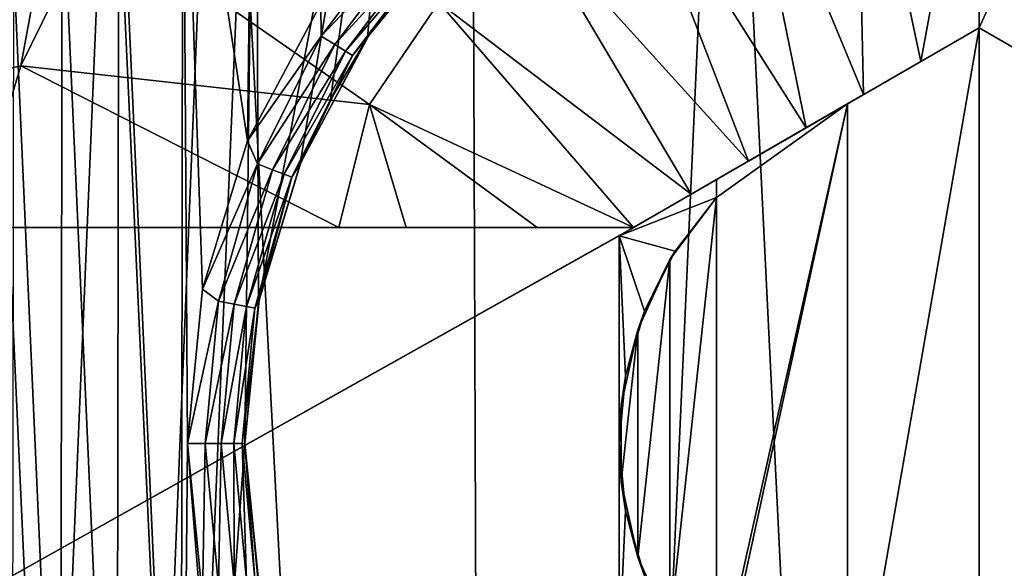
# Model space of a CAD drawing. Header units: metres. Extents: x -147 to 182, y -23 to 81.
# Tile 158 of 212: x 73.17 to 76.59, y 66.17 to 68.07. Entities that reach past the tile are written whole.
import ezdxf

# ---------------------------------------------------------------- set-up
doc = ezdxf.new("R2010")
doc.units = ezdxf.units.M
doc.layers.add('solid_ORA153_SW0001', color=7, linetype='CONTINUOUS')

msp = doc.modelspace()

# ---------------------------------------------------------------- linework, layer by layer
at = {"layer": 'solid_ORA153_SW0001'}
for points in [[(73.007347, 70.099998, 12.522035), (73.135345, 52.099998, 12.557034), (73.86631, 70.099998, 12.730424)], [(73.86631, 70.099998, 12.730424), (73.135345, 52.099998, 12.557034), (74.803154, 52.099998, 12.888783)], [(73.86631, 70.099998, 12.730424), (74.803154, 52.099998, 12.888783), (74.737373, 70.099998, 12.879951)], [(73.986801, 69.711884, -9.206867), (74.563507, 70.099998, -9.345201), (73.997627, 67.090569, -9.209827)], [(74.563507, 70.099998, -9.345201), (74.140282, 67.566536, -9.247405), (73.997627, 67.090569, -9.209827)], [(74.563507, 70.099998, -9.345201), (74.246758, 67.793892, -9.273924), (74.140282, 67.566536, -9.247405)], [(74.563507, 70.099998, -9.345201), (74.375778, 68.010735, -9.304324), (74.246758, 67.793892, -9.273924)], [(74.563507, 70.099998, -9.345201), (74.526299, 68.214622, -9.337413), (74.375778, 68.010735, -9.304324)], [(74.737373, 70.099998, 12.879951), (74.803154, 52.099998, 12.888783), (75.616676, 70.099998, 12.969954)], [(75.616676, 70.099998, 12.969954), (74.803154, 52.099998, 12.888783), (76.5, 52.099998, 13)], [(75.616676, 70.099998, 12.969954), (76.5, 52.099998, 13), (76.5, 70.099998, 13)], [(76.5, 70.099998, 13), (76.5, 52.099998, 13), (78.196846, 52.099998, 12.888783)], [(76.5, 70.099998, 13), (78.196846, 52.099998, 12.888783), (77.383324, 70.099998, 12.969954)], [(73.986801, 69.711884, -9.206867), (73.735214, 63.709332, -9.134497), (73.480293, 69.223236, -9.053423)], [(73.986801, 69.711884, -9.206867), (73.949997, 66.599998, -9.196754), (73.735214, 63.709332, -9.134497)], [(73.986801, 69.711884, -9.206867), (73.997627, 67.090569, -9.209827), (73.949997, 66.599998, -9.196754)], [(73.959106, 67.651825, -10.7), (73.979538, 69.37664, -10.7), (73.733871, 69.131996, -10.7)], [(73.959106, 67.651825, -10.7), (74.213196, 68.127426, -10.7), (73.979538, 69.37664, -10.7)], [(73.480293, 69.223236, -9.053423), (73.271385, 64.238632, -8.981012), (73.069138, 68.656494, -8.905713)], [(73.480293, 69.223236, -9.053423), (73.735214, 63.709332, -9.134497), (73.271385, 64.238632, -8.981012)], [(73.733871, 69.131996, -10.7), (73.511879, 68.865753, -10.7), (73.726875, 64.075668, -10.7)], [(73.75, 66.599998, -10.7), (73.733871, 69.131996, -10.7), (73.726875, 64.075668, -10.7)], [(73.802696, 67.135735, -10.7), (73.959106, 67.651825, -10.7), (73.733871, 69.131996, -10.7)], [(73.75, 66.599998, -10.7), (73.802696, 67.135735, -10.7), (73.733871, 69.131996, -10.7)], [(76.297707, 67.926582, -12.93554), (76.072891, 68.98455, -12.788818), (76.499969, 69.022499, -12.788818)], [(76.5, 68.043373, -12.925397), (76.297707, 67.926582, -12.93554), (76.499969, 69.022499, -12.788818)], [(76.5, 68.043373, -12.925397), (76.499969, 69.022499, -12.788818), (76.927055, 68.984558, -12.788818)], [(76.098801, 67.811745, -12.941689), (75.659195, 68.871902, -12.788818), (76.072891, 68.98455, -12.788818)], [(76.297707, 67.926582, -12.93554), (76.098801, 67.811745, -12.941689), (76.072891, 68.98455, -12.788818)], [(76.702293, 67.926582, -12.93554), (76.5, 68.043373, -12.925397), (76.927055, 68.984558, -12.788818)], [(73.511879, 68.865753, -10.7), (73.315399, 68.580101, -10.7), (73.505585, 64.342575, -10.7)], [(73.511879, 68.865753, -10.7), (73.505585, 64.342575, -10.7), (73.726875, 64.075668, -10.7)], [(75.898918, 67.696342, -12.944057), (75.271835, 68.688087, -12.788818), (75.659195, 68.871902, -12.788818)], [(76.098801, 67.811745, -12.941689), (75.898918, 67.696342, -12.944057), (75.659195, 68.871902, -12.788818)], [(75.698776, 67.580788, -12.9426), (74.922943, 68.438858, -12.788818), (75.271835, 68.688087, -12.788818)], [(75.898918, 67.696342, -12.944057), (75.698776, 67.580788, -12.9426), (75.271835, 68.688087, -12.788818)], [(73.069138, 68.656494, -8.905713), (73.271385, 64.238632, -8.981012), (72.911842, 64.832199, -8.843528)], [(73.315399, 68.580101, -10.7), (73.146141, 68.277542, -10.7), (73.309914, 64.628738, -10.7)], [(73.315399, 68.580101, -10.7), (73.309914, 64.628738, -10.7), (73.505585, 64.342575, -10.7)], [(72.941528, 67.940689, -12.406178), (73.203926, 68.496323, -12.406178), (73.256729, 68.37764, -12.485606)], [(73.100784, 68.476158, -12.302423), (73.203926, 68.496323, -12.406178), (72.941528, 67.940689, -12.406178)], [(74.382759, 67.777199, -12.788818), (73.171616, 67.912376, -12.535121), (73.431252, 68.439362, -12.535121)], [(73.256729, 68.37764, -12.485606), (73.431252, 68.439362, -12.535121), (73.171616, 67.912376, -12.535121)], [(74.623459, 68.132027, -12.788818), (74.382759, 67.777199, -12.788818), (73.431252, 68.439362, -12.535121)], [(75.499802, 67.465912, -12.937353), (74.623459, 68.132027, -12.788818), (74.922943, 68.438858, -12.788818)], [(75.698776, 67.580788, -12.9426), (75.499802, 67.465912, -12.937353), (74.922943, 68.438858, -12.788818)], [(74.513397, 68.411026, -10.690211), (74.213196, 68.127426, -10.7), (74.214447, 68.015152, -10.690211)], [(74.513397, 68.411026, -10.690211), (74.214447, 68.015152, -10.690211), (74.554642, 68.373428, -10.661766)], [(74.696678, 68.402908, -9.371809), (74.696884, 68.403122, -10.5), (74.379753, 68.016708, -10.5)], [(74.608337, 68.324478, -10.561625), (74.379753, 68.016708, -10.5), (74.696884, 68.403122, -10.5)], [(74.526299, 68.214622, -9.337413), (74.696678, 68.402908, -9.371809), (74.379753, 68.016708, -10.5)], [(72.941528, 67.940689, -12.406178), (73.256729, 68.37764, -12.485606), (73.029305, 67.877914, -12.485606)], [(73.029305, 67.877914, -12.485606), (73.256729, 68.37764, -12.485606), (73.171616, 67.912376, -12.535121)], [(74.214447, 68.015152, -10.690211), (74.261894, 67.985779, -10.661766), (74.554642, 68.373428, -10.661766)], [(74.554642, 68.373428, -10.661766), (74.261894, 67.985779, -10.661766), (74.587357, 68.343605, -10.617455)], [(74.261894, 67.985779, -10.661766), (74.29953, 67.962471, -10.617455), (74.587357, 68.343605, -10.617455)], [(74.587357, 68.343605, -10.617455), (74.29953, 67.962471, -10.617455), (74.608337, 68.324478, -10.561625)], [(74.29953, 67.962471, -10.617455), (74.323669, 67.947525, -10.561625), (74.608337, 68.324478, -10.561625)], [(74.608337, 68.324478, -10.561625), (74.323669, 67.947525, -10.561625), (74.379753, 68.016708, -10.5)], [(73.146141, 68.277542, -10.7), (73.14151, 64.931763, -10.7), (73.309914, 64.628738, -10.7)], [(74.375778, 68.010735, -9.304324), (74.526299, 68.214622, -9.337413), (74.379753, 68.016708, -10.5)], [(74.214447, 68.015152, -10.690211), (74.213196, 68.127426, -10.7), (73.959106, 67.651825, -10.7)], [(75.299042, 67.349998, -12.928216), (74.382759, 67.777199, -12.788818), (74.623459, 68.132027, -12.788818)], [(75.499802, 67.465912, -12.937353), (75.299042, 67.349998, -12.928216), (74.623459, 68.132027, -12.788818)], [(75.299042, 67.349998, -11.5), (76.5, 68.043373, -9.54373), (75.25, 67.321686, -11.5)], [(76.043114, 67.779594, -9.532787), (75.25, 67.321686, -11.5), (76.5, 68.043373, -9.54373)], [(76.5, 68.043373, -12.925397), (75.299042, 67.349998, -12.928216), (76.297707, 67.926582, -12.93554)], [(75.299042, 67.349998, -11.5), (75.299042, 67.349998, -12.928216), (76.5, 68.043373, -12.925397)], [(75.299042, 67.349998, -11.5), (76.5, 68.043373, -12.925397), (76.5, 68.043373, -9.54373)], [(76.5, 68.043373, -9.54373), (76.5, 65.156624, -9.54373), (76.043114, 65.42041, -9.532787)], [(76.043114, 67.779594, -9.532787), (76.5, 68.043373, -9.54373), (76.043114, 65.42041, -9.532787)], [(77.700958, 67.349998, -12.928216), (76.5, 68.043373, -12.925397), (76.702293, 67.926582, -12.93554)], [(77.700958, 67.349998, -11.5), (76.5, 68.043373, -12.925397), (77.700958, 67.349998, -12.928216)], [(77.700958, 67.349998, -11.5), (76.5, 68.043373, -9.54373), (76.5, 68.043373, -12.925397)], [(76.956886, 67.779594, -9.532787), (76.5, 65.156624, -9.54373), (76.5, 68.043373, -9.54373)], [(76.956886, 67.779594, -9.532787), (76.5, 68.043373, -9.54373), (77.700958, 67.349998, -11.5)], [(74.214447, 68.015152, -10.690211), (73.959106, 67.651825, -10.7), (73.993332, 67.571091, -10.690211)], [(74.214447, 68.015152, -10.690211), (73.993332, 67.571091, -10.690211), (74.261894, 67.985779, -10.661766)], [(73.993332, 67.571091, -10.690211), (74.045364, 67.550926, -10.661766), (74.261894, 67.985779, -10.661766)], [(74.261894, 67.985779, -10.661766), (74.045364, 67.550926, -10.661766), (74.29953, 67.962471, -10.617455)], [(74.375778, 68.010735, -9.304324), (74.379753, 68.016708, -10.5), (74.144112, 67.575844, -10.5)], [(74.323669, 67.947525, -10.561625), (74.144112, 67.575844, -10.5), (74.379753, 68.016708, -10.5)], [(74.246758, 67.793892, -9.273924), (74.375778, 68.010735, -9.304324), (74.144112, 67.575844, -10.5)], [(74.045364, 67.550926, -10.661766), (74.086647, 67.534935, -10.617455), (74.29953, 67.962471, -10.617455)], [(74.29953, 67.962471, -10.617455), (74.086647, 67.534935, -10.617455), (74.323669, 67.947525, -10.561625)], [(74.086647, 67.534935, -10.617455), (74.113121, 67.524681, -10.561625), (74.323669, 67.947525, -10.561625)], [(74.323669, 67.947525, -10.561625), (74.113121, 67.524681, -10.561625), (74.144112, 67.575844, -10.5)], [(76.297707, 67.926582, -12.93554), (75.299042, 67.349998, -12.928216), (75.499802, 67.465912, -12.937353)], [(76.297707, 67.926582, -12.93554), (75.499802, 67.465912, -12.937353), (76.098801, 67.811745, -12.941689)], [(74.276176, 67.349998, -12.801908), (73.001717, 67.349998, -12.535121), (73.171616, 67.912376, -12.535121)], [(73.029305, 67.877914, -12.485606), (73.171616, 67.912376, -12.535121), (73.001717, 67.349998, -12.535121)], [(74.382759, 67.777199, -12.788818), (74.276176, 67.349998, -12.801908), (73.171616, 67.912376, -12.535121)], [(74.140282, 67.566536, -9.247405), (74.246758, 67.793892, -9.273924), (74.144112, 67.575844, -10.5)], [(76.043114, 67.779594, -9.532787), (75.587433, 67.516502, -9.5), (75.25, 67.321686, -11.5)], [(76.098801, 67.811745, -12.941689), (75.499802, 67.465912, -12.937353), (75.698776, 67.580788, -12.9426)], [(76.043114, 67.779594, -9.532787), (75.587433, 65.683495, -9.5), (75.587433, 65.745766, -9.5)], [(76.043114, 67.779594, -9.532787), (76.043114, 65.42041, -9.532787), (75.587433, 65.683495, -9.5)], [(75.587433, 67.454239, -9.5), (76.043114, 67.779594, -9.532787), (75.587433, 65.745766, -9.5)], [(75.587433, 67.454239, -9.5), (75.587433, 67.516502, -9.5), (76.043114, 67.779594, -9.532787)], [(76.098801, 67.811745, -12.941689), (75.698776, 67.580788, -12.9426), (75.898918, 67.696342, -12.944057)], [(76.956886, 65.42041, -9.532787), (76.5, 65.156624, -9.54373), (76.956886, 67.779594, -9.532787)], [(74.509445, 67.349998, -12.837462), (74.276176, 67.349998, -12.801908), (74.382759, 67.777199, -12.788818)], [(74.965111, 67.349998, -12.895391), (74.509445, 67.349998, -12.837462), (74.382759, 67.777199, -12.788818)], [(75.299042, 67.349998, -12.928216), (74.965111, 67.349998, -12.895391), (74.382759, 67.777199, -12.788818)], [(73.993332, 67.571091, -10.690211), (73.959106, 67.651825, -10.7), (73.802696, 67.135735, -10.7)], [(74.140282, 67.566536, -9.247405), (74.144112, 67.575844, -10.5), (73.999001, 67.097481, -10.5)], [(74.113121, 67.524681, -10.561625), (73.999001, 67.097481, -10.5), (74.144112, 67.575844, -10.5)], [(73.993332, 67.571091, -10.690211), (73.802696, 67.135735, -10.7), (73.857574, 67.093956, -10.690211)], [(73.993332, 67.571091, -10.690211), (73.857574, 67.093956, -10.690211), (74.045364, 67.550926, -10.661766)], [(73.857574, 67.093956, -10.690211), (73.91243, 67.083702, -10.661766), (74.045364, 67.550926, -10.661766)], [(74.045364, 67.550926, -10.661766), (73.91243, 67.083702, -10.661766), (74.086647, 67.534935, -10.617455)], [(73.997627, 67.090569, -9.209827), (74.140282, 67.566536, -9.247405), (73.999001, 67.097481, -10.5)], [(73.91243, 67.083702, -10.661766), (73.955948, 67.075569, -10.617455), (74.086647, 67.534935, -10.617455)], [(74.086647, 67.534935, -10.617455), (73.955948, 67.075569, -10.617455), (74.113121, 67.524681, -10.561625)], [(73.955948, 67.075569, -10.617455), (73.983856, 67.070351, -10.561625), (74.113121, 67.524681, -10.561625)], [(74.113121, 67.524681, -10.561625), (73.983856, 67.070351, -10.561625), (73.999001, 67.097481, -10.5)], [(75.587433, 67.516502, -9.5), (75.25, 67.321686, -9.5), (75.25, 67.321686, -11.5)], [(75.587433, 67.454239, -9.5), (75.25, 67.321686, -9.5), (75.587433, 67.516502, -9.5)], [(75.443802, 67.268539, -9.5), (75.25, 67.321686, -9.5), (75.587433, 67.454239, -9.5)], [(75.425774, 65.960838, -9.483082), (75.587433, 67.454239, -9.5), (75.587433, 65.745766, -9.5)], [(75.425774, 67.239166, -9.483082), (75.587433, 67.454239, -9.5), (75.425774, 65.960838, -9.483082)], [(75.425774, 67.239166, -9.483082), (75.443802, 67.268539, -9.5), (75.587433, 67.454239, -9.5)], [(72.621857, 67.349998, -11.5), (73.001717, 67.349998, -12.535121), (74.276176, 67.349998, -12.801908)], [(72.621857, 67.349998, -11.5), (74.276176, 67.349998, -12.801908), (74.509445, 67.349998, -12.837462)], [(72.621857, 67.349998, -11.5), (74.509445, 67.349998, -12.837462), (74.965111, 67.349998, -12.895391)], [(72.621857, 67.349998, -11.5), (74.965111, 67.349998, -12.895391), (75.299042, 67.349998, -12.928216)], [(72.621857, 67.349998, -11.5), (75.299042, 67.349998, -12.928216), (75.299042, 67.349998, -11.5)], [(72.621857, 65.849998, -11.5), (75.299042, 67.349998, -11.5), (75.25, 67.321686, -11.5)], [(72.621857, 67.349998, -11.5), (75.299042, 67.349998, -11.5), (72.621857, 65.849998, -11.5)], [(72.621857, 65.849998, -11.5), (75.25, 67.321686, -11.5), (75.25, 65.878311, -11.5)], [(75.25, 67.321686, -9.5), (75.25, 66.599998, -9.5), (75.25, 65.878311, -11.5)], [(75.272049, 66.833733, -9.5), (75.25, 66.599998, -9.5), (75.25, 67.321686, -9.5)], [(75.25, 67.321686, -9.5), (75.25, 65.878311, -11.5), (75.25, 67.321686, -11.5)], [(75.337418, 67.059242, -9.5), (75.25, 67.321686, -9.5), (75.443802, 67.268539, -9.5)], [(75.272049, 66.833733, -9.5), (75.25, 67.321686, -9.5), (75.337418, 67.059242, -9.5)], [(75.425774, 67.239166, -9.483082), (75.337418, 67.059242, -9.5), (75.443802, 67.268539, -9.5)], [(75.425774, 67.239166, -9.483082), (75.314095, 66.20488, -9.469761), (75.314095, 66.995117, -9.469761)], [(75.425774, 67.239166, -9.483082), (75.425774, 65.960838, -9.483082), (75.314095, 66.20488, -9.469761)], [(75.425774, 67.239166, -9.483082), (75.314095, 66.995117, -9.469761), (75.337418, 67.059242, -9.5)], [(73.857574, 67.093956, -10.690211), (73.802696, 67.135735, -10.7), (73.75, 66.599998, -10.7)], [(73.940269, 66.599998, -10.561625), (73.949997, 66.599998, -10.5), (73.999001, 67.097481, -10.5)], [(73.983856, 67.070351, -10.561625), (73.940269, 66.599998, -10.561625), (73.999001, 67.097481, -10.5)], [(73.997627, 67.090569, -9.209827), (73.999001, 67.097481, -10.5), (73.949997, 66.599998, -10.5)], [(73.857574, 67.093956, -10.690211), (73.75, 66.599998, -10.7), (73.811806, 66.599998, -10.690211)], [(73.857574, 67.093956, -10.690211), (73.811806, 66.599998, -10.690211), (73.91243, 67.083702, -10.661766)], [(73.811806, 66.599998, -10.690211), (73.867607, 66.599998, -10.661766), (73.91243, 67.083702, -10.661766)], [(73.91243, 67.083702, -10.661766), (73.867607, 66.599998, -10.661766), (73.955948, 67.075569, -10.617455)], [(73.867607, 66.599998, -10.661766), (73.91188, 66.599998, -10.617455), (73.955948, 67.075569, -10.617455)], [(73.955948, 67.075569, -10.617455), (73.91188, 66.599998, -10.617455), (73.983856, 67.070351, -10.561625)], [(73.91188, 66.599998, -10.617455), (73.940269, 66.599998, -10.561625), (73.983856, 67.070351, -10.561625)], [(73.997627, 67.090569, -9.209827), (73.949997, 66.599998, -10.5), (73.949997, 66.599998, -9.196754)], [(75.314095, 66.995117, -9.469761), (75.272049, 66.833733, -9.5), (75.337418, 67.059242, -9.5)], [(75.314095, 66.995117, -9.469761), (75.314095, 66.20488, -9.469761), (75.257164, 66.466362, -9.462461)], [(75.314095, 66.995117, -9.469761), (75.257164, 66.466362, -9.462461), (75.257164, 66.733635, -9.462461)], [(75.314095, 66.995117, -9.469761), (75.257164, 66.733635, -9.462461), (75.272049, 66.833733, -9.5)], [(75.257164, 66.733635, -9.462461), (75.25, 66.599998, -9.5), (75.272049, 66.833733, -9.5)], [(75.257164, 66.733635, -9.462461), (75.257164, 66.466362, -9.462461), (75.25, 66.599998, -9.5)], [(73.75, 66.599998, -10.7), (73.726875, 64.075668, -10.7), (73.971825, 63.830376, -10.7)], [(73.735214, 63.709332, -9.134497), (73.949997, 66.599998, -9.196754), (73.99762, 66.109474, -9.209826)], [(73.802696, 66.064255, -10.7), (73.75, 66.599998, -10.7), (73.971825, 63.830376, -10.7)], [(73.811806, 66.599998, -10.690211), (73.75, 66.599998, -10.7), (73.802696, 66.064255, -10.7)], [(73.857574, 66.106049, -10.690211), (73.811806, 66.599998, -10.690211), (73.802696, 66.064255, -10.7)], [(73.857574, 66.106049, -10.690211), (73.867607, 66.599998, -10.661766), (73.811806, 66.599998, -10.690211)], [(73.857574, 66.106049, -10.690211), (73.91243, 66.116302, -10.661766), (73.867607, 66.599998, -10.661766)], [(73.91243, 66.116302, -10.661766), (73.91188, 66.599998, -10.617455), (73.867607, 66.599998, -10.661766)], [(73.955948, 66.124435, -10.617455), (73.940269, 66.599998, -10.561625), (73.91188, 66.599998, -10.617455)], [(73.91243, 66.116302, -10.661766), (73.955948, 66.124435, -10.617455), (73.91188, 66.599998, -10.617455)], [(73.983856, 66.129654, -10.561625), (73.949997, 66.599998, -10.5), (73.940269, 66.599998, -10.561625)], [(73.955948, 66.124435, -10.617455), (73.983856, 66.129654, -10.561625), (73.940269, 66.599998, -10.561625)], [(73.949997, 66.599998, -9.196754), (73.949997, 66.599998, -10.5), (73.999001, 66.102516, -10.5)], [(73.983856, 66.129654, -10.561625), (73.999001, 66.102516, -10.5), (73.949997, 66.599998, -10.5)], [(73.99762, 66.109474, -9.209826), (73.949997, 66.599998, -9.196754), (73.999001, 66.102516, -10.5)], [(75.25, 65.878311, -9.5), (75.25, 66.599998, -9.5), (75.272049, 66.366264, -9.5)], [(75.257164, 66.466362, -9.462461), (75.272049, 66.366264, -9.5), (75.25, 66.599998, -9.5)], [(75.25, 65.878311, -11.5), (75.25, 66.599998, -9.5), (75.25, 65.878311, -9.5)], [(75.257164, 66.466362, -9.462461), (75.314095, 66.20488, -9.469761), (75.272049, 66.366264, -9.5)], [(75.25, 65.878311, -9.5), (75.272049, 66.366264, -9.5), (75.337418, 66.140755, -9.5)], [(75.314095, 66.20488, -9.469761), (75.337418, 66.140755, -9.5), (75.272049, 66.366264, -9.5)], [(75.314095, 66.20488, -9.469761), (75.425774, 65.960838, -9.483082), (75.337418, 66.140755, -9.5)]]:
    msp.add_3dface(points, dxfattribs=at)

doc.saveas('drawing.dxf')
